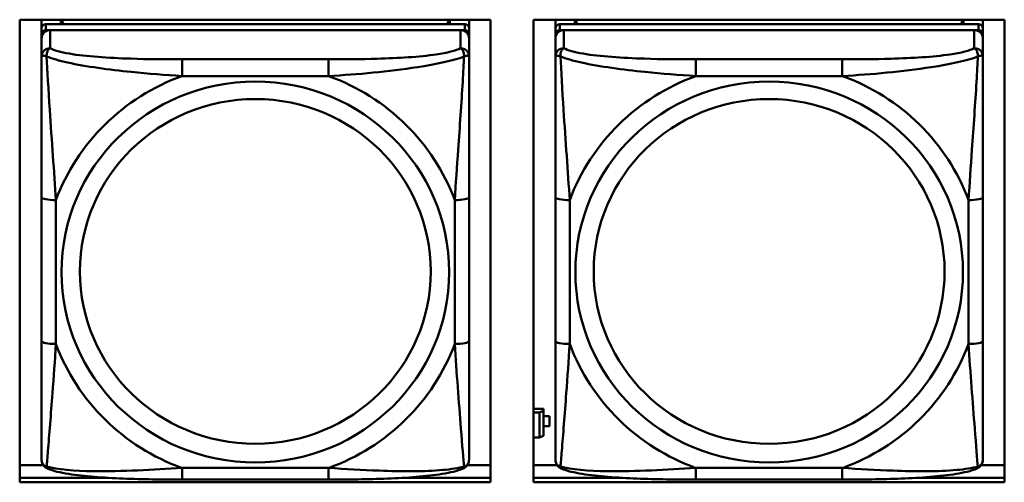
# Model space of a CAD drawing. Header units: inches. Extents: x 0.8 to 72.9, y -5.1 to 48.7.
# Tile 86 of 237: x 36.772 to 38.132, y 15.355 to 15.994. Entities that reach past the tile are written whole.
import ezdxf

# ---------------------------------------------------------------- set-up
doc = ezdxf.new("R2010")
doc.units = ezdxf.units.IN
doc.header["$MEASUREMENT"] = 0
doc.layers.add('Visible Edges(ROSSANSI)', color=7, linetype='Continuous', lineweight=50)
doc.layers.add('Visible Tangent Edges(ROSSANSI)', color=7, linetype='Continuous', lineweight=50)

msp = doc.modelspace()

# ---------------------------------------------------------------- linework, layer by layer
at = {"layer": 'Visible Edges(ROSSANSI)'}
for p, q in [((36.7717, 15.355), (36.7717, 15.9937)), ((36.7717, 15.9937), (37.4223, 15.9937)), ((36.802, 15.9818), (36.802, 15.9937)), ((37.3867, 15.9876), (36.8079, 15.9876)), ((36.8286, 15.9876), (36.8286, 15.9937)), ((36.8324, 15.9876), (36.8293, 15.9937)), ((37.3653, 15.9937), (37.3622, 15.9876)), ((37.366, 15.9937), (37.366, 15.9876)), ((37.3926, 15.9937), (37.3926, 15.9818)), ((37.4223, 15.9937), (37.4223, 15.355)), ((37.4817, 15.355), (37.4817, 15.9937)), ((37.4817, 15.9937), (38.1323, 15.9937)), ((37.512, 15.9818), (37.512, 15.9937)), ((38.0967, 15.9876), (37.5179, 15.9876)), ((37.5386, 15.9876), (37.5386, 15.9937)), ((37.5424, 15.9876), (37.5393, 15.9937)), ((38.0753, 15.9937), (38.0722, 15.9876)), ((38.076, 15.9937), (38.076, 15.9876)), ((38.1026, 15.9937), (38.1026, 15.9818)), ((38.1323, 15.9937), (38.1323, 15.355)), ((36.802, 15.9818), (36.802, 15.9736)), ((36.802, 15.9678), (36.802, 15.9736)), ((36.8079, 15.9793), (37.3867, 15.9793)), ((37.3808, 15.9793), (36.8138, 15.9793)), ((37.3926, 15.9736), (37.3926, 15.9818)), ((37.3926, 15.9736), (37.3926, 15.9678)), ((37.512, 15.9818), (37.512, 15.9736)), ((37.512, 15.9678), (37.512, 15.9736)), ((37.5179, 15.9793), (38.0967, 15.9793)), ((38.0908, 15.9793), (37.5238, 15.9793)), ((38.1026, 15.9736), (38.1026, 15.9818)), ((38.1026, 15.9736), (38.1026, 15.9678)), ((36.802, 15.9678), (36.802, 15.9428)), ((37.3926, 15.9428), (37.3926, 15.9678)), ((37.512, 15.9678), (37.512, 15.9428)), ((38.1026, 15.9428), (38.1026, 15.9678)), ((36.802, 15.7484), (36.802, 15.5498)), ((37.3926, 15.5498), (37.3926, 15.7484)), ((37.512, 15.7484), (37.512, 15.5498)), ((38.1026, 15.5498), (38.1026, 15.7484)), ((37.4957, 15.4566), (37.4817, 15.4566)), ((37.4957, 15.4566), (37.4957, 15.4537)), ((37.4817, 15.4513), (37.4899, 15.4513)), ((37.4957, 15.4537), (37.4899, 15.4513)), ((37.4899, 15.4513), (37.4899, 15.4169)), ((37.4957, 15.4193), (37.4957, 15.4537)), ((37.5038, 15.4463), (37.4957, 15.4463)), ((37.4957, 15.4461), (37.5038, 15.4461)), ((37.5038, 15.4463), (37.5038, 15.4461)), ((37.5038, 15.4461), (37.5038, 15.4324)), ((37.5038, 15.4324), (37.4957, 15.4324)), ((37.4899, 15.4169), (37.4817, 15.4169)), ((37.4899, 15.4169), (37.4957, 15.4193)), ((36.7717, 15.3787), (36.8042, 15.3787)), ((37.3904, 15.3787), (37.4223, 15.3787)), ((37.4817, 15.3787), (37.5142, 15.3787)), ((38.1004, 15.3787), (38.1323, 15.3787)), ((36.7717, 15.3611), (36.8946, 15.3611)), ((36.8946, 15.3611), (36.7717, 15.3611)), ((37.3, 15.3611), (37.4223, 15.3611)), ((37.4223, 15.3611), (37.3, 15.3611)), ((37.4817, 15.3611), (37.6046, 15.3611)), ((37.6046, 15.3611), (37.4817, 15.3611)), ((38.01, 15.3611), (38.1323, 15.3611)), ((38.1323, 15.3611), (38.01, 15.3611)), ((37.4223, 15.355), (36.7717, 15.355)), ((37.1984, 15.3588), (36.9961, 15.3588)), ((38.1323, 15.355), (37.4817, 15.355)), ((37.9084, 15.3588), (37.7061, 15.3588))]:
    msp.add_line(p, q, dxfattribs=at)
for centre, major_axis, start_param, end_param in [((36.8079, 15.9818), (-0.00591, 0), 4.712389, 6.283185), ((37.3867, 15.9818), (0.00591, 0), 0, 1.570796), ((37.5179, 15.9818), (-0.00591, 0), 4.712389, 6.283185), ((38.0967, 15.9818), (0.00591, 0), 0, 1.570796), ((36.8079, 15.9736), (-0.00591, 0), 4.712389, 6.283185), ((36.8138, 15.9678), (-0.0118, 0), 4.712389, 6.283185), ((37.3808, 15.9678), (0.0118, 0), 0, 1.570796), ((37.3867, 15.9736), (0.00591, 0), 0, 1.570796), ((37.5179, 15.9736), (-0.00591, 0), 4.712389, 6.283185), ((37.5238, 15.9678), (-0.0118, 0), 4.712389, 6.283185), ((38.0908, 15.9678), (0.0118, 0), 0, 1.570796), ((38.0967, 15.9736), (0.00591, 0), 0, 1.570796)]:
    msp.add_ellipse(centre, major_axis=major_axis, ratio=0.981793, start_param=start_param, end_param=end_param, dxfattribs=at)
for points, knots in [([(36.802, 15.9428), (36.802, 15.9337), (36.802, 15.9185), (36.802, 15.9013), (36.802, 15.8749), (36.802, 15.8446), (36.802, 15.8152), (36.802, 15.7928), (36.802, 15.7704), (36.802, 15.7484)], [-0.7968224, -0.7968224, -0.7968224, -0.7968224, -0.6514613, -0.6514613, -0.6514613, -0.427691, -0.427691, -0.427691, -0.2569517, -0.2569517, -0.2569517, -0.2569517]), ([(37.3926, 15.7484), (37.3926, 15.7716), (37.3926, 15.7953), (37.3926, 15.819), (37.3926, 15.8501), (37.3926, 15.8824), (37.3926, 15.9092), (37.3926, 15.9231), (37.3926, 15.9351), (37.3926, 15.9428)], [0.2569537, 0.2569537, 0.2569537, 0.2569537, 0.4371919, 0.4371919, 0.4371919, 0.6739428, 0.6739428, 0.6739428, 0.7963818, 0.7963818, 0.7963818, 0.7963818]), ([(37.512, 15.9428), (37.512, 15.9337), (37.512, 15.9185), (37.512, 15.9013), (37.512, 15.8749), (37.512, 15.8446), (37.512, 15.8152), (37.512, 15.7928), (37.512, 15.7704), (37.512, 15.7484)], [-0.7968224, -0.7968224, -0.7968224, -0.7968224, -0.6514613, -0.6514613, -0.6514613, -0.427691, -0.427691, -0.427691, -0.2569517, -0.2569517, -0.2569517, -0.2569517]), ([(38.1026, 15.7484), (38.1026, 15.7716), (38.1026, 15.7953), (38.1026, 15.819), (38.1026, 15.8501), (38.1026, 15.8824), (38.1026, 15.9092), (38.1026, 15.9231), (38.1026, 15.9351), (38.1026, 15.9428)], [0.2569537, 0.2569537, 0.2569537, 0.2569537, 0.4371919, 0.4371919, 0.4371919, 0.6739428, 0.6739428, 0.6739428, 0.7963818, 0.7963818, 0.7963818, 0.7963818]), ([(36.802, 15.5498), (36.802, 15.5265), (36.802, 15.5032), (36.802, 15.481), (36.802, 15.4518), (36.802, 15.4235), (36.802, 15.4046), (36.802, 15.3949), (36.802, 15.3881), (36.802, 15.3862)], [0.2569537, 0.2569537, 0.2569537, 0.2569537, 0.4371919, 0.4371919, 0.4371919, 0.6739428, 0.6739428, 0.6739428, 0.7963818, 0.7963818, 0.7963818, 0.7963818]), ([(37.3926, 15.3862), (37.3926, 15.3884), (37.3926, 15.3976), (37.3926, 15.4104), (37.3926, 15.4299), (37.3926, 15.4568), (37.3926, 15.4845), (37.3926, 15.5057), (37.3926, 15.5278), (37.3926, 15.5498)], [-0.7968224, -0.7968224, -0.7968224, -0.7968224, -0.6514613, -0.6514613, -0.6514613, -0.427691, -0.427691, -0.427691, -0.2569517, -0.2569517, -0.2569517, -0.2569517]), ([(37.512, 15.5498), (37.512, 15.5265), (37.512, 15.5032), (37.512, 15.481), (37.512, 15.4518), (37.512, 15.4235), (37.512, 15.4046), (37.512, 15.3949), (37.512, 15.3881), (37.512, 15.3862)], [0.2569537, 0.2569537, 0.2569537, 0.2569537, 0.4371919, 0.4371919, 0.4371919, 0.6739428, 0.6739428, 0.6739428, 0.7963818, 0.7963818, 0.7963818, 0.7963818]), ([(38.1026, 15.3862), (38.1026, 15.3884), (38.1026, 15.3976), (38.1026, 15.4104), (38.1026, 15.4299), (38.1026, 15.4568), (38.1026, 15.4845), (38.1026, 15.5057), (38.1026, 15.5278), (38.1026, 15.5498)], [-0.7968224, -0.7968224, -0.7968224, -0.7968224, -0.6514613, -0.6514613, -0.6514613, -0.427691, -0.427691, -0.427691, -0.2569517, -0.2569517, -0.2569517, -0.2569517]), ([(36.8101, 15.3739), (36.809, 15.3744), (36.8079, 15.375), (36.8059, 15.3765), (36.8051, 15.3775), (36.8037, 15.3794), (36.8032, 15.3804), (36.8025, 15.3823), (36.8023, 15.3832), (36.8021, 15.3848), (36.802, 15.3856), (36.802, 15.3862)], [0.02510739, 0.02510739, 0.02510739, 0.02510739, 0.03073999, 0.03073999, 0.03637259, 0.03637259, 0.0420052, 0.0420052, 0.0476378, 0.0476378, 0.0532704, 0.0532704, 0.0532704, 0.0532704]), ([(37.3845, 15.3739), (37.3856, 15.3744), (37.3867, 15.375), (37.3886, 15.3765), (37.3895, 15.3775), (37.3909, 15.3794), (37.3914, 15.3804), (37.3921, 15.3823), (37.3923, 15.3832), (37.3925, 15.3848), (37.3926, 15.3856), (37.3926, 15.3862)], [0.02510739, 0.02510739, 0.02510739, 0.02510739, 0.03073999, 0.03073999, 0.03637259, 0.03637259, 0.0420052, 0.0420052, 0.0476378, 0.0476378, 0.0532704, 0.0532704, 0.0532704, 0.0532704]), ([(37.5201, 15.3739), (37.519, 15.3744), (37.5179, 15.375), (37.5159, 15.3765), (37.5151, 15.3775), (37.5137, 15.3794), (37.5132, 15.3804), (37.5125, 15.3823), (37.5123, 15.3832), (37.5121, 15.3848), (37.512, 15.3856), (37.512, 15.3862)], [0.02510739, 0.02510739, 0.02510739, 0.02510739, 0.03073999, 0.03073999, 0.03637259, 0.03637259, 0.0420052, 0.0420052, 0.0476378, 0.0476378, 0.0532704, 0.0532704, 0.0532704, 0.0532704]), ([(38.0945, 15.3739), (38.0956, 15.3744), (38.0967, 15.375), (38.0986, 15.3765), (38.0995, 15.3775), (38.1009, 15.3794), (38.1014, 15.3804), (38.1021, 15.3823), (38.1023, 15.3832), (38.1025, 15.3848), (38.1026, 15.3856), (38.1026, 15.3862)], [0.02510739, 0.02510739, 0.02510739, 0.02510739, 0.03073999, 0.03073999, 0.03637259, 0.03637259, 0.0420052, 0.0420052, 0.0476378, 0.0476378, 0.0532704, 0.0532704, 0.0532704, 0.0532704]), ([(36.9961, 15.3588), (36.9826, 15.3588), (36.9689, 15.3589), (36.9417, 15.3592), (36.9281, 15.3596), (36.9012, 15.3606), (36.8879, 15.3614), (36.8622, 15.3635), (36.8501, 15.3648), (36.828, 15.3684), (36.8185, 15.3704), (36.8101, 15.3739)], [0.2569517, 0.2569517, 0.2569517, 0.2569517, 0.3597049, 0.3597049, 0.4624581, 0.4624581, 0.5652112, 0.5652112, 0.6679644, 0.6679644, 0.7707176, 0.7707176, 0.7707176, 0.7707176]), ([(37.3845, 15.3739), (37.3761, 15.3704), (37.3666, 15.3684), (37.3445, 15.3648), (37.3324, 15.3635), (37.3067, 15.3613), (37.2934, 15.3606), (37.2665, 15.3596), (37.2529, 15.3592), (37.2256, 15.3589), (37.212, 15.3588), (37.1984, 15.3588)], [-0.7703505, -0.7703505, -0.7703505, -0.7703505, -0.6676711, -0.6676711, -0.5649918, -0.5649918, -0.4623124, -0.4623124, -0.3596331, -0.3596331, -0.2569537, -0.2569537, -0.2569537, -0.2569537]), ([(37.7061, 15.3588), (37.6926, 15.3588), (37.6789, 15.3589), (37.6517, 15.3592), (37.6381, 15.3596), (37.6112, 15.3606), (37.5979, 15.3614), (37.5722, 15.3635), (37.5601, 15.3648), (37.538, 15.3684), (37.5285, 15.3704), (37.5201, 15.3739)], [0.2569517, 0.2569517, 0.2569517, 0.2569517, 0.3597049, 0.3597049, 0.4624581, 0.4624581, 0.5652112, 0.5652112, 0.6679644, 0.6679644, 0.7707176, 0.7707176, 0.7707176, 0.7707176]), ([(38.0945, 15.3739), (38.0861, 15.3704), (38.0766, 15.3684), (38.0545, 15.3648), (38.0424, 15.3635), (38.0167, 15.3613), (38.0034, 15.3606), (37.9765, 15.3596), (37.9629, 15.3592), (37.9356, 15.3589), (37.922, 15.3588), (37.9084, 15.3588)], [-0.7703505, -0.7703505, -0.7703505, -0.7703505, -0.6676711, -0.6676711, -0.5649918, -0.5649918, -0.4623124, -0.4623124, -0.3596331, -0.3596331, -0.2569537, -0.2569537, -0.2569537, -0.2569537])]:
    msp.add_open_spline(points, degree=3, knots=knots, dxfattribs=at)
at = {"layer": 'Visible Tangent Edges(ROSSANSI)'}
for p, q in [((36.8079, 15.9793), (36.8079, 15.9876)), ((37.3867, 15.9876), (37.3867, 15.9793)), ((37.5179, 15.9793), (37.5179, 15.9876)), ((38.0967, 15.9876), (38.0967, 15.9793)), ((36.8138, 15.9544), (36.8138, 15.9793)), ((37.3808, 15.9793), (37.3808, 15.9544)), ((37.5238, 15.9544), (37.5238, 15.9793)), ((38.0908, 15.9793), (38.0908, 15.9544)), ((36.9961, 15.939), (36.9961, 15.9159)), ((37.1984, 15.939), (36.9961, 15.939)), ((37.1984, 15.939), (37.1984, 15.9159)), ((37.7061, 15.939), (37.7061, 15.9159)), ((37.9084, 15.939), (37.7061, 15.939)), ((37.9084, 15.939), (37.9084, 15.9159)), ((36.9961, 15.9159), (37.1984, 15.9159)), ((37.7061, 15.9159), (37.9084, 15.9159)), ((36.8217, 15.546), (36.8217, 15.7446)), ((37.3729, 15.7446), (37.3729, 15.546)), ((37.5317, 15.546), (37.5317, 15.7446)), ((38.0829, 15.7446), (38.0829, 15.546)), ((37.1984, 15.3748), (36.9961, 15.3748)), ((36.9961, 15.3588), (36.9961, 15.3748)), ((37.1984, 15.3588), (37.1984, 15.3748)), ((37.9084, 15.3748), (37.7061, 15.3748)), ((37.7061, 15.3588), (37.7061, 15.3748)), ((37.9084, 15.3588), (37.9084, 15.3748))]:
    msp.add_line(p, q, dxfattribs=at)
for centre, major_axis, ratio, start_param, end_param in [((36.8138, 15.9428), (-0.0118, 0), 0.981793, 4.712389, 6.283185), ((37.3808, 15.9428), (0.0118, 0), 0.981793, 0, 1.570796), ((37.5238, 15.9428), (-0.0118, 0), 0.981793, 4.712389, 6.283185), ((38.0908, 15.9428), (0.0118, 0), 0.981793, 0, 1.570796), ((37.0973, 15.6453), (-0.2936, 0), 0.981793, 5.064156, 5.931419), ((37.0973, 15.6453), (0.2936, 0), 0.981793, 0.351767, 1.21903), ((37.8073, 15.6453), (-0.2936, 0), 0.981793, 5.064156, 5.931419), ((37.8073, 15.6453), (0.2936, 0), 0.981793, 0.351767, 1.21903), ((36.8217, 15.7484), (-0.0197, 0), 0.189952, 0, 1.570796), ((37.3729, 15.7484), (0.0197, 0), 0.189952, 4.712389, 6.283185), ((37.5317, 15.7484), (-0.0197, 0), 0.189952, 0, 1.570796), ((38.0829, 15.7484), (0.0197, 0), 0.189952, 4.712389, 6.283185), ((36.8217, 15.5498), (-0.0197, 0), 0.189952, 0, 1.570796), ((37.0973, 15.6453), (-0.2936, 0), 0.981793, 0.351767, 1.21903), ((37.0973, 15.6453), (0.2936, 0), 0.981793, 5.064156, 5.931419), ((37.3729, 15.5498), (0.0197, 0), 0.189952, 4.712389, 6.283185), ((37.5317, 15.5498), (-0.0197, 0), 0.189952, 0, 1.570796), ((37.8073, 15.6453), (-0.2936, 0), 0.981793, 0.351767, 1.21903), ((37.8073, 15.6453), (0.2936, 0), 0.981793, 5.064156, 5.931419), ((38.0829, 15.5498), (0.0197, 0), 0.189952, 4.712389, 6.283185)]:
    msp.add_ellipse(centre, major_axis=major_axis, ratio=ratio, start_param=start_param, end_param=end_param, dxfattribs=at)
for centre, major_axis in [((37.0973, 15.6453), (-0.2678, 0)), ((37.8073, 15.6453), (-0.2678, 0)), ((37.0973, 15.6461), (-0.2424, 0)), ((37.8073, 15.6461), (-0.2424, 0))]:
    msp.add_ellipse(centre, major_axis=major_axis, ratio=0.981793, dxfattribs=at)
for points, knots in [([(36.8089, 15.9429), (36.8088, 15.944), (36.8089, 15.945), (36.8091, 15.9471), (36.8093, 15.948), (36.8098, 15.9495), (36.81, 15.95), (36.8103, 15.9507), (36.8104, 15.9509), (36.8107, 15.9515), (36.8109, 15.9518), (36.8115, 15.9526), (36.8119, 15.953), (36.8128, 15.9538), (36.8133, 15.9542), (36.8138, 15.9544)], [-0.00023197, -0.00023197, -0.00023197, -0.00023197, 0.00913095, 0.00913095, 0.01983142, 0.01983142, 0.02651922, 0.02651922, 0.02986312, 0.02986312, 0.03521335, 0.03521335, 0.04377373, 0.04377373, 0.0532704, 0.0532704, 0.0532704, 0.0532704]), ([(36.9961, 15.939), (36.9725, 15.939), (36.9485, 15.9391), (36.9251, 15.9399), (36.8944, 15.9409), (36.8636, 15.9428), (36.8403, 15.9468), (36.8283, 15.9489), (36.8187, 15.9515), (36.8138, 15.9544)], [0.2569537, 0.2569537, 0.2569537, 0.2569537, 0.4371919, 0.4371919, 0.4371919, 0.6739428, 0.6739428, 0.6739428, 0.7963818, 0.7963818, 0.7963818, 0.7963818]), ([(37.3808, 15.9544), (37.375, 15.951), (37.3625, 15.948), (37.3473, 15.9457), (37.3239, 15.9423), (37.2948, 15.9406), (37.2657, 15.9398), (37.2435, 15.9391), (37.2208, 15.939), (37.1984, 15.939)], [-0.7968224, -0.7968224, -0.7968224, -0.7968224, -0.6514613, -0.6514613, -0.6514613, -0.427691, -0.427691, -0.427691, -0.2569517, -0.2569517, -0.2569517, -0.2569517]), ([(37.3808, 15.9544), (37.3813, 15.9542), (37.3818, 15.9538), (37.3827, 15.953), (37.3831, 15.9526), (37.3836, 15.9518), (37.3838, 15.9515), (37.3842, 15.9509), (37.3843, 15.9507), (37.3846, 15.95), (37.3848, 15.9495), (37.3852, 15.948), (37.3854, 15.9471), (37.3857, 15.945), (37.3857, 15.944), (37.3857, 15.9429)], [-0.0532704, -0.0532704, -0.0532704, -0.0532704, -0.04377373, -0.04377373, -0.03521335, -0.03521335, -0.02986312, -0.02986312, -0.02651922, -0.02651922, -0.01983142, -0.01983142, -0.00913095, -0.00913095, 0.00023197, 0.00023197, 0.00023197, 0.00023197]), ([(37.5189, 15.9429), (37.5188, 15.944), (37.5189, 15.945), (37.5191, 15.9471), (37.5193, 15.948), (37.5198, 15.9495), (37.52, 15.95), (37.5203, 15.9507), (37.5204, 15.9509), (37.5207, 15.9515), (37.5209, 15.9518), (37.5215, 15.9526), (37.5219, 15.953), (37.5228, 15.9538), (37.5233, 15.9542), (37.5238, 15.9544)], [-0.00023197, -0.00023197, -0.00023197, -0.00023197, 0.00913095, 0.00913095, 0.01983142, 0.01983142, 0.02651922, 0.02651922, 0.02986312, 0.02986312, 0.03521335, 0.03521335, 0.04377373, 0.04377373, 0.0532704, 0.0532704, 0.0532704, 0.0532704]), ([(37.7061, 15.939), (37.6825, 15.939), (37.6585, 15.9391), (37.6351, 15.9399), (37.6044, 15.9409), (37.5736, 15.9428), (37.5503, 15.9468), (37.5383, 15.9489), (37.5287, 15.9515), (37.5238, 15.9544)], [0.2569537, 0.2569537, 0.2569537, 0.2569537, 0.4371919, 0.4371919, 0.4371919, 0.6739428, 0.6739428, 0.6739428, 0.7963818, 0.7963818, 0.7963818, 0.7963818]), ([(38.0908, 15.9544), (38.085, 15.951), (38.0725, 15.948), (38.0573, 15.9457), (38.0339, 15.9423), (38.0048, 15.9406), (37.9757, 15.9398), (37.9535, 15.9391), (37.9308, 15.939), (37.9084, 15.939)], [-0.7968224, -0.7968224, -0.7968224, -0.7968224, -0.6514613, -0.6514613, -0.6514613, -0.427691, -0.427691, -0.427691, -0.2569517, -0.2569517, -0.2569517, -0.2569517]), ([(38.0908, 15.9544), (38.0913, 15.9542), (38.0918, 15.9538), (38.0927, 15.953), (38.0931, 15.9526), (38.0936, 15.9518), (38.0938, 15.9515), (38.0942, 15.9509), (38.0943, 15.9507), (38.0946, 15.95), (38.0948, 15.9495), (38.0952, 15.948), (38.0954, 15.9471), (38.0957, 15.945), (38.0957, 15.944), (38.0957, 15.9429)], [-0.0532704, -0.0532704, -0.0532704, -0.0532704, -0.04377373, -0.04377373, -0.03521335, -0.03521335, -0.02986312, -0.02986312, -0.02651922, -0.02651922, -0.01983142, -0.01983142, -0.00913095, -0.00913095, 0.00023197, 0.00023197, 0.00023197, 0.00023197]), ([(36.802, 15.9428), (36.802, 15.9431), (36.8021, 15.9433), (36.8023, 15.9437), (36.8025, 15.9438), (36.8029, 15.9439), (36.8031, 15.944), (36.8034, 15.944), (36.8035, 15.944), (36.8039, 15.9441), (36.8042, 15.944), (36.8052, 15.944), (36.8058, 15.9438), (36.8073, 15.9435), (36.808, 15.9432), (36.8089, 15.9429)], [-0.0532704, -0.0532704, -0.0532704, -0.0532704, -0.04377373, -0.04377373, -0.03521335, -0.03521335, -0.02986312, -0.02986312, -0.02651922, -0.02651922, -0.01983142, -0.01983142, -0.00913095, -0.00913095, 0.00023197, 0.00023197, 0.00023197, 0.00023197]), ([(36.8089, 15.9429), (36.8165, 15.94), (36.8265, 15.9371), (36.8636, 15.9289), (36.8953, 15.9247), (36.9495, 15.9191), (36.9728, 15.9172), (36.9961, 15.9159)], [-0.7478145, -0.7478145, -0.7478145, -0.7478145, -0.6493253, -0.6493253, -0.427691, -0.427691, -0.2569537, -0.2569537, -0.2569537, -0.2569537]), ([(36.8217, 15.7446), (36.8193, 15.7843), (36.816, 15.8265), (36.8114, 15.8965), (36.8098, 15.9239), (36.8089, 15.9429)], [0.2569517, 0.2569517, 0.2569517, 0.2569517, 0.5559983, 0.5559983, 0.7482818, 0.7482818, 0.7482818, 0.7482818]), ([(37.1984, 15.9159), (37.2389, 15.9182), (37.2813, 15.922), (37.3469, 15.9321), (37.3714, 15.9371), (37.3857, 15.9429)], [0.2569517, 0.2569517, 0.2569517, 0.2569517, 0.5559983, 0.5559983, 0.7482818, 0.7482818, 0.7482818, 0.7482818]), ([(37.3857, 15.9429), (37.3852, 15.933), (37.3846, 15.9209), (37.3821, 15.8788), (37.3798, 15.8456), (37.3759, 15.7906), (37.3743, 15.7675), (37.3729, 15.7446)], [-0.7478145, -0.7478145, -0.7478145, -0.7478145, -0.6493253, -0.6493253, -0.427691, -0.427691, -0.2569537, -0.2569537, -0.2569537, -0.2569537]), ([(37.3857, 15.9429), (37.3866, 15.9432), (37.3873, 15.9435), (37.3888, 15.9438), (37.3894, 15.944), (37.3903, 15.944), (37.3907, 15.9441), (37.3911, 15.944), (37.3912, 15.944), (37.3915, 15.944), (37.3917, 15.9439), (37.3921, 15.9438), (37.3922, 15.9437), (37.3925, 15.9433), (37.3926, 15.9431), (37.3926, 15.9428)], [-0.00023197, -0.00023197, -0.00023197, -0.00023197, 0.00913095, 0.00913095, 0.01983142, 0.01983142, 0.02651922, 0.02651922, 0.02986312, 0.02986312, 0.03521335, 0.03521335, 0.04377373, 0.04377373, 0.0532704, 0.0532704, 0.0532704, 0.0532704]), ([(37.512, 15.9428), (37.512, 15.9431), (37.5121, 15.9433), (37.5123, 15.9437), (37.5125, 15.9438), (37.5129, 15.9439), (37.5131, 15.944), (37.5134, 15.944), (37.5135, 15.944), (37.5139, 15.9441), (37.5142, 15.944), (37.5152, 15.944), (37.5158, 15.9438), (37.5173, 15.9435), (37.518, 15.9432), (37.5189, 15.9429)], [-0.0532704, -0.0532704, -0.0532704, -0.0532704, -0.04377373, -0.04377373, -0.03521335, -0.03521335, -0.02986312, -0.02986312, -0.02651922, -0.02651922, -0.01983142, -0.01983142, -0.00913095, -0.00913095, 0.00023197, 0.00023197, 0.00023197, 0.00023197]), ([(37.5189, 15.9429), (37.5265, 15.94), (37.5365, 15.9371), (37.5736, 15.9289), (37.6053, 15.9247), (37.6595, 15.9191), (37.6828, 15.9172), (37.7061, 15.9159)], [-0.7478145, -0.7478145, -0.7478145, -0.7478145, -0.6493253, -0.6493253, -0.427691, -0.427691, -0.2569537, -0.2569537, -0.2569537, -0.2569537]), ([(37.5317, 15.7446), (37.5293, 15.7843), (37.526, 15.8265), (37.5214, 15.8965), (37.5198, 15.9239), (37.5189, 15.9429)], [0.2569517, 0.2569517, 0.2569517, 0.2569517, 0.5559983, 0.5559983, 0.7482818, 0.7482818, 0.7482818, 0.7482818]), ([(37.9084, 15.9159), (37.9489, 15.9182), (37.9913, 15.922), (38.0569, 15.9321), (38.0814, 15.9371), (38.0957, 15.9429)], [0.2569517, 0.2569517, 0.2569517, 0.2569517, 0.5559983, 0.5559983, 0.7482818, 0.7482818, 0.7482818, 0.7482818]), ([(38.0957, 15.9429), (38.0952, 15.933), (38.0946, 15.9209), (38.0921, 15.8788), (38.0898, 15.8456), (38.0859, 15.7906), (38.0843, 15.7675), (38.0829, 15.7446)], [-0.7478145, -0.7478145, -0.7478145, -0.7478145, -0.6493253, -0.6493253, -0.427691, -0.427691, -0.2569537, -0.2569537, -0.2569537, -0.2569537]), ([(38.0957, 15.9429), (38.0966, 15.9432), (38.0973, 15.9435), (38.0988, 15.9438), (38.0994, 15.944), (38.1003, 15.944), (38.1007, 15.9441), (38.1011, 15.944), (38.1012, 15.944), (38.1015, 15.944), (38.1017, 15.9439), (38.1021, 15.9438), (38.1022, 15.9437), (38.1025, 15.9433), (38.1026, 15.9431), (38.1026, 15.9428)], [-0.00023197, -0.00023197, -0.00023197, -0.00023197, 0.00913095, 0.00913095, 0.01983142, 0.01983142, 0.02651922, 0.02651922, 0.02986312, 0.02986312, 0.03521335, 0.03521335, 0.04377373, 0.04377373, 0.0532704, 0.0532704, 0.0532704, 0.0532704]), ([(36.8089, 15.3766), (36.8094, 15.3816), (36.81, 15.3892), (36.8125, 15.4198), (36.8148, 15.449), (36.8187, 15.5005), (36.8203, 15.523), (36.8217, 15.546)], [-0.7478145, -0.7478145, -0.7478145, -0.7478145, -0.6493253, -0.6493253, -0.427691, -0.427691, -0.2569537, -0.2569537, -0.2569537, -0.2569537]), ([(37.3729, 15.546), (37.3753, 15.5063), (37.3786, 15.4652), (37.3832, 15.4063), (37.3848, 15.3858), (37.3857, 15.3766)], [0.2569517, 0.2569517, 0.2569517, 0.2569517, 0.5559983, 0.5559983, 0.7482818, 0.7482818, 0.7482818, 0.7482818]), ([(37.5189, 15.3766), (37.5194, 15.3816), (37.52, 15.3892), (37.5225, 15.4198), (37.5248, 15.449), (37.5287, 15.5005), (37.5303, 15.523), (37.5317, 15.546)], [-0.7478145, -0.7478145, -0.7478145, -0.7478145, -0.6493253, -0.6493253, -0.427691, -0.427691, -0.2569537, -0.2569537, -0.2569537, -0.2569537]), ([(38.0829, 15.546), (38.0853, 15.5063), (38.0886, 15.4652), (38.0932, 15.4063), (38.0948, 15.3858), (38.0957, 15.3766)], [0.2569517, 0.2569517, 0.2569517, 0.2569517, 0.5559983, 0.5559983, 0.7482818, 0.7482818, 0.7482818, 0.7482818]), ([(36.8089, 15.3766), (36.808, 15.3768), (36.8073, 15.3772), (36.8058, 15.378), (36.8052, 15.3785), (36.8042, 15.3795), (36.8039, 15.3799), (36.8035, 15.3805), (36.8034, 15.3807), (36.8031, 15.3813), (36.8029, 15.3817), (36.8025, 15.3826), (36.8023, 15.3833), (36.8021, 15.3847), (36.802, 15.3854), (36.802, 15.3862)], [-0.00023197, -0.00023197, -0.00023197, -0.00023197, 0.00913095, 0.00913095, 0.01983142, 0.01983142, 0.02651922, 0.02651922, 0.02986312, 0.02986312, 0.03521335, 0.03521335, 0.04377373, 0.04377373, 0.0532704, 0.0532704, 0.0532704, 0.0532704]), ([(36.8101, 15.3739), (36.8099, 15.374), (36.8097, 15.3741), (36.8093, 15.3744), (36.8091, 15.3748), (36.8089, 15.3756), (36.8088, 15.376), (36.8089, 15.3766)], [-0.02510739, -0.02510739, -0.02510739, -0.02510739, -0.01983142, -0.01983142, -0.00913095, -0.00913095, 0.00023197, 0.00023197, 0.00023197, 0.00023197]), ([(36.9961, 15.3748), (36.9557, 15.3724), (36.9133, 15.3697), (36.8476, 15.3707), (36.8232, 15.3726), (36.8089, 15.3766)], [0.2569517, 0.2569517, 0.2569517, 0.2569517, 0.5559983, 0.5559983, 0.7482818, 0.7482818, 0.7482818, 0.7482818]), ([(37.3857, 15.3766), (37.3781, 15.3746), (37.368, 15.373), (37.331, 15.3697), (37.2993, 15.3699), (37.245, 15.372), (37.2218, 15.3733), (37.1984, 15.3748)], [-0.7478145, -0.7478145, -0.7478145, -0.7478145, -0.6493253, -0.6493253, -0.427691, -0.427691, -0.2569537, -0.2569537, -0.2569537, -0.2569537]), ([(37.3857, 15.3766), (37.3857, 15.376), (37.3857, 15.3756), (37.3854, 15.3748), (37.3852, 15.3744), (37.3848, 15.3741), (37.3847, 15.374), (37.3845, 15.3739)], [-0.00023197, -0.00023197, -0.00023197, -0.00023197, 0.00913095, 0.00913095, 0.01983142, 0.01983142, 0.02510739, 0.02510739, 0.02510739, 0.02510739]), ([(37.3926, 15.3862), (37.3926, 15.3854), (37.3925, 15.3847), (37.3922, 15.3833), (37.3921, 15.3826), (37.3917, 15.3817), (37.3915, 15.3813), (37.3912, 15.3807), (37.3911, 15.3805), (37.3907, 15.3799), (37.3903, 15.3795), (37.3894, 15.3785), (37.3888, 15.378), (37.3873, 15.3772), (37.3866, 15.3768), (37.3857, 15.3766)], [-0.0532704, -0.0532704, -0.0532704, -0.0532704, -0.04377373, -0.04377373, -0.03521335, -0.03521335, -0.02986312, -0.02986312, -0.02651922, -0.02651922, -0.01983142, -0.01983142, -0.00913095, -0.00913095, 0.00023197, 0.00023197, 0.00023197, 0.00023197]), ([(37.5189, 15.3766), (37.518, 15.3768), (37.5173, 15.3772), (37.5158, 15.378), (37.5152, 15.3785), (37.5142, 15.3795), (37.5139, 15.3799), (37.5135, 15.3805), (37.5134, 15.3807), (37.5131, 15.3813), (37.5129, 15.3817), (37.5125, 15.3826), (37.5123, 15.3833), (37.5121, 15.3847), (37.512, 15.3854), (37.512, 15.3862)], [-0.00023197, -0.00023197, -0.00023197, -0.00023197, 0.00913095, 0.00913095, 0.01983142, 0.01983142, 0.02651922, 0.02651922, 0.02986312, 0.02986312, 0.03521335, 0.03521335, 0.04377373, 0.04377373, 0.0532704, 0.0532704, 0.0532704, 0.0532704]), ([(37.5201, 15.3739), (37.5199, 15.374), (37.5197, 15.3741), (37.5193, 15.3744), (37.5191, 15.3748), (37.5189, 15.3756), (37.5188, 15.376), (37.5189, 15.3766)], [-0.02510739, -0.02510739, -0.02510739, -0.02510739, -0.01983142, -0.01983142, -0.00913095, -0.00913095, 0.00023197, 0.00023197, 0.00023197, 0.00023197]), ([(37.7061, 15.3748), (37.6657, 15.3724), (37.6233, 15.3697), (37.5576, 15.3707), (37.5332, 15.3726), (37.5189, 15.3766)], [0.2569517, 0.2569517, 0.2569517, 0.2569517, 0.5559983, 0.5559983, 0.7482818, 0.7482818, 0.7482818, 0.7482818]), ([(38.0957, 15.3766), (38.0881, 15.3746), (38.078, 15.373), (38.041, 15.3697), (38.0093, 15.3699), (37.955, 15.372), (37.9318, 15.3733), (37.9084, 15.3748)], [-0.7478145, -0.7478145, -0.7478145, -0.7478145, -0.6493253, -0.6493253, -0.427691, -0.427691, -0.2569537, -0.2569537, -0.2569537, -0.2569537]), ([(38.0957, 15.3766), (38.0957, 15.376), (38.0957, 15.3756), (38.0954, 15.3748), (38.0952, 15.3744), (38.0948, 15.3741), (38.0947, 15.374), (38.0945, 15.3739)], [-0.00023197, -0.00023197, -0.00023197, -0.00023197, 0.00913095, 0.00913095, 0.01983142, 0.01983142, 0.02510739, 0.02510739, 0.02510739, 0.02510739]), ([(38.1026, 15.3862), (38.1026, 15.3854), (38.1025, 15.3847), (38.1022, 15.3833), (38.1021, 15.3826), (38.1017, 15.3817), (38.1015, 15.3813), (38.1012, 15.3807), (38.1011, 15.3805), (38.1007, 15.3799), (38.1003, 15.3795), (38.0994, 15.3785), (38.0988, 15.378), (38.0973, 15.3772), (38.0966, 15.3768), (38.0957, 15.3766)], [-0.0532704, -0.0532704, -0.0532704, -0.0532704, -0.04377373, -0.04377373, -0.03521335, -0.03521335, -0.02986312, -0.02986312, -0.02651922, -0.02651922, -0.01983142, -0.01983142, -0.00913095, -0.00913095, 0.00023197, 0.00023197, 0.00023197, 0.00023197])]:
    msp.add_open_spline(points, degree=3, knots=knots, dxfattribs=at)

doc.saveas('drawing.dxf')
